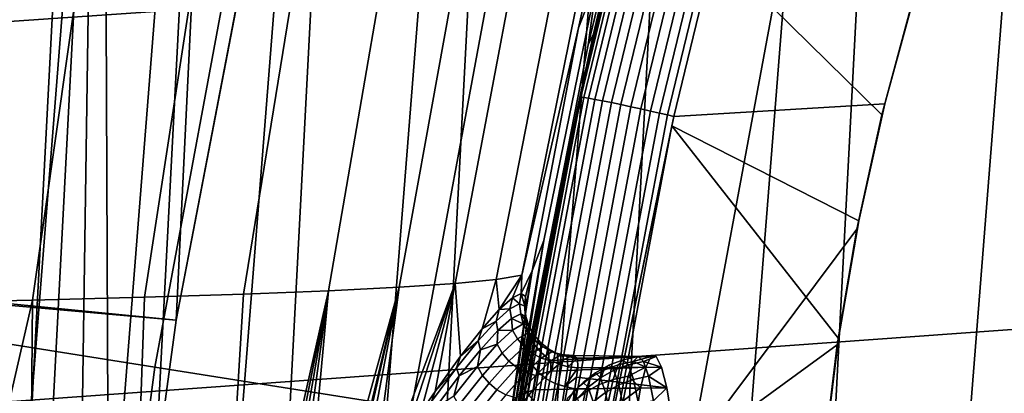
# Model space of a CAD drawing. Header units: metres. Extents: x -167 to 28, y -27 to 27.
# Tile 183 of 256: x -26.06 to -23.27, y 3.99 to 5.05. Entities that reach past the tile are written whole.
import ezdxf

# ---------------------------------------------------------------- set-up
doc = ezdxf.new("R2010")
doc.units = ezdxf.units.M
doc.layers.add('solid_12_065_021_XXX', color=7, linetype='CONTINUOUS')

msp = doc.modelspace()

# ---------------------------------------------------------------- linework, layer by layer
at = {"layer": 'solid_12_065_021_XXX'}
for points in [[(-23.909811, -11.650984, 0.2), (-22.561016, 14.086345, 0.2), (-21.779463, 15.266941, 0.2)], [(-23.255943, -12.906806, 0.2), (-23.909811, -11.650984, 0.2), (-21.779463, 15.266941, 0.2)], [(-24.495947, -10.362094, 0.2), (-23.278662, 12.865782, 0.2), (-22.561016, 14.086345, 0.2)], [(-23.909811, -11.650984, 0.2), (-24.495947, -10.362094, 0.2), (-22.561016, 14.086345, 0.2)], [(-25.012678, -9.043805, 0.2), (-23.930357, 11.608726, 0.2), (-23.278662, 12.865782, 0.2)], [(-24.495947, -10.362094, 0.2), (-25.012678, -9.043805, 0.2), (-23.278662, 12.865782, 0.2)], [(-25.458511, -7.699915, 0.2), (-24.514219, 10.318798, 0.2), (-23.930357, 11.608726, 0.2)], [(-25.012678, -9.043805, 0.2), (-25.458511, -7.699915, 0.2), (-23.930357, 11.608726, 0.2)], [(-25.832178, -6.334278, 0.2), (-25.028582, 8.9997, 0.2), (-24.514219, 10.318798, 0.2)], [(-25.458511, -7.699915, 0.2), (-25.832178, -6.334278, 0.2), (-24.514219, 10.318798, 0.2)], [(-25.825891, 7.764438, 24.5), (-25.805569, 2.806528, 24.5), (-25.615776, 4.199527, 24.5), (-25.375895, 9.12837, 24.5)], [(-25.375895, 9.12837, 24.5), (-25.615776, 4.199527, 24.5), (-25.350861, 5.580135, 24.5)], [(-26.132654, -4.950639, 0.2), (-25.472038, 7.655047, 0.2), (-25.028582, 8.9997, 0.2)], [(-25.832178, -6.334278, 0.2), (-26.132654, -4.950639, 0.2), (-25.028582, 8.9997, 0.2)], [(-26.496019, -5.022362, 24.5), (-26.191057, -6.425861, 24.5), (-25.919666, 1.405292, 24.5), (-25.825891, 7.764438, 24.5)], [(-25.825891, 7.764438, 24.5), (-26.202644, 6.378446, 24.5), (-26.496019, -5.022362, 24.5)], [(-25.825891, 7.764438, 24.5), (-25.919666, 1.405292, 24.5), (-25.805569, 2.806528, 24.5)], [(-26.359079, -3.552933, 0.2), (-25.843319, 6.288664, 0.2), (-25.472038, 7.655047, 0.2)], [(-26.132654, -4.950639, 0.2), (-26.359079, -3.552933, 0.2), (-25.472038, 7.655047, 0.2)], [(-21.744404, 6.400637, 157.050323), (-28.210402, 5.979161, 158.776154), (-28.158962, 4.904449, 158.981903), (-21.689001, 5.348721, 157.271988)], [(-26.510803, -2.145186, 0.2), (-26.141356, 4.904488, 0.2), (-25.843319, 6.288664, 0.2)], [(-26.359079, -3.552933, 0.2), (-26.510803, -2.145186, 0.2), (-25.843319, 6.288664, 0.2)], [(-26.110296, 5.549915, 0.205801), (-25.843319, 6.288664, 0.2), (-26.141356, 4.904488, 0.2)], [(-24.181332, 6.014201, 132.657623), (-24.468466, 4.832123, 132.625031), (-24.471373, 4.83194, 132.654007), (-24.184258, 6.014089, 132.686584)], [(-24.339014, 5.410072, 132.669296), (-24.184258, 6.014089, 132.686584), (-24.471373, 4.83194, 132.654007)], [(-24.173067, 6.012798, 132.62973), (-24.460161, 4.831044, 132.597137), (-24.468466, 4.832123, 132.625031), (-24.181332, 6.014201, 132.657623)], [(-24.15976, 6.009969, 132.603958), (-24.446751, 4.82881, 132.571396), (-24.460161, 4.831044, 132.597137), (-24.173067, 6.012798, 132.62973)], [(-24.209368, 5.968894, 137.696289), (-24.188356, 6.005179, 135.146805), (-24.432652, 5.011513, 135.129807), (-24.447138, 4.980501, 137.676544)], [(-24.141914, 6.00582, 132.581314), (-24.428743, 4.825503, 132.548752), (-24.446751, 4.82881, 132.571396), (-24.15976, 6.009969, 132.603958)], [(-24.432652, 5.011513, 135.129807), (-24.188356, 6.005179, 135.146805), (-24.184258, 6.014089, 132.686584), (-24.339014, 5.410072, 132.669296)], [(-24.120203, 6.000509, 132.562622), (-24.406816, 4.82125, 132.53006), (-24.428743, 4.825503, 132.548752), (-24.141914, 6.00582, 132.581314)], [(-24.095446, 5.994235, 132.548615), (-24.381796, 4.816211, 132.516052), (-24.406816, 4.82125, 132.53006), (-24.120203, 6.000509, 132.562622)], [(-24.068575, 5.987235, 132.539795), (-24.354624, 4.810575, 132.507233), (-24.381796, 4.816211, 132.516052), (-24.095446, 5.994235, 132.548615)], [(-24.040607, 5.979774, 132.536499), (-24.326326, 4.804554, 132.503937), (-24.354624, 4.810575, 132.507233), (-24.068575, 5.987235, 132.539795)], [(-24.012594, 5.972132, 132.538879), (-24.29797, 4.798376, 132.506287), (-24.326326, 4.804554, 132.503937), (-24.040607, 5.979774, 132.536499)], [(-24.447138, 4.980501, 137.676544), (-24.422279, 5.164467, 140.223389), (-24.247171, 5.904717, 140.236465), (-24.209368, 5.968894, 137.696289)], [(-23.985594, 5.964598, 132.546814), (-24.270618, 4.792273, 132.514191), (-24.29797, 4.798376, 132.506287), (-24.012594, 5.972132, 132.538879)], [(-23.960625, 5.957456, 132.560013), (-24.245308, 4.786476, 132.527374), (-24.270618, 4.792273, 132.514191), (-23.985594, 5.964598, 132.546814)], [(-23.938629, 5.950975, 132.577988), (-24.222992, 4.781202, 132.545319), (-24.245308, 4.786476, 132.527374), (-23.960625, 5.957456, 132.560013)], [(-23.938629, 5.950975, 132.577988), (-23.920631, 5.945462, 132.599747), (-24.20454, 4.776512, 132.567352), (-24.222992, 4.781202, 132.545319)], [(-23.51614, 5.141195, 133.387268), (-23.6064, 4.812734, 133.360291), (-24.20454, 4.776512, 132.567352), (-23.920631, 5.945462, 132.599747)], [(-24.348223, 5.74864, 143.448807), (-24.311674, 5.765637, 142.76265), (-24.474739, 5.028175, 142.762802), (-24.635557, 4.326896, 143.429688)], [(-24.422279, 5.164467, 140.223389), (-24.474739, 5.028175, 142.762802), (-24.311674, 5.765637, 142.76265)], [(-26.583677, 5.745006, 111.5), (-25.350863, 5.580122, 111.5), (-25.615776, 4.199525, 111.5), (-26.851782, 4.321885, 111.5)], [(-24.557163, 5.717883, 144.803162), (-24.430302, 5.732734, 144.12999), (-24.708717, 4.3151, 144.093353), (-24.825077, 4.303861, 144.750198)], [(-24.430302, 5.732734, 144.12999), (-24.348223, 5.74864, 143.448807), (-24.635557, 4.326896, 143.429688), (-24.708717, 4.3151, 144.093353)], [(-25.615767, 4.199574, 111), (-25.350868, 5.580103, 111), (-26.390495, 5.704539, 111), (-26.656717, 4.291762, 111)], [(-25.615767, 4.199574, 25), (-26.656717, 4.291762, 25), (-26.390495, 5.704539, 25), (-25.350868, 5.580103, 25)], [(-24.941257, 5.691236, 146.11377), (-24.727861, 5.704059, 145.465363), (-24.983919, 4.293184, 145.397385), (-25.184336, 4.283075, 146.032181)], [(-24.727861, 5.704059, 145.465363), (-24.557163, 5.717883, 144.803162), (-24.825077, 4.303861, 144.750198), (-24.983919, 4.293184, 145.397385)], [(-25.490738, 5.668487, 147.358505), (-25.196039, 5.679388, 146.745667), (-25.425257, 4.27354, 146.651962), (-25.705446, 4.264585, 147.254196)], [(-25.196039, 5.679388, 146.745667), (-24.941257, 5.691236, 146.11377), (-25.184336, 4.283075, 146.032181), (-25.425257, 4.27354, 146.651962)], [(-26.193296, 5.649422, 148.517532), (-25.823736, 5.658507, 147.949875), (-26.02352, 4.256216, 147.836441), (-26.377951, 4.248438, 148.396393)], [(-25.823736, 5.658507, 147.949875), (-25.490738, 5.668487, 147.358505), (-25.705446, 4.264585, 147.254196), (-26.02352, 4.256216, 147.836441)], [(-25.350861, 5.580135, 24.5), (-25.615776, 4.199527, 24.5), (-25.615767, 4.199574, 25), (-25.350868, 5.580103, 25)], [(-25.615776, 4.199525, 111.5), (-25.350863, 5.580122, 111.5), (-25.350868, 5.580103, 111), (-25.615767, 4.199574, 111)], [(-25.676174, 4.066707, 129.094391), (-25.428152, 5.404921, 129.094391), (-26.084044, 5.544335, 127.764793), (-26.338465, 4.171603, 127.764793)], [(-24.94846, 3.951448, 130.388458), (-24.707466, 5.251734, 130.388458), (-25.428152, 5.404921, 129.094391), (-25.676174, 4.066707, 129.094391)], [(-24.339014, 5.410072, 132.669296), (-24.471373, 4.83194, 132.654007), (-24.432652, 5.011513, 135.129807)], [(-21.689001, 5.348721, 157.271988), (-28.158962, 4.904449, 158.981903), (-28.11764, 3.822367, 159.147064), (-21.643509, 4.28879, 157.453934)], [(-24.707466, 5.251734, 130.388458), (-24.94846, 3.951448, 130.388458), (-24.157175, 3.826121, 131.643692), (-23.923824, 5.085166, 131.643692)], [(-24.640963, 3.992846, 137.67691), (-24.573175, 4.425025, 140.223587), (-24.422279, 5.164467, 140.223389), (-24.447138, 4.980501, 137.676544)], [(-24.422279, 5.164467, 140.223389), (-24.573175, 4.425025, 140.223587), (-24.606134, 4.339252, 142.762177), (-24.474739, 5.028175, 142.762802)], [(-23.51614, 5.141195, 133.387268), (-23.527924, 5.103742, 132.19812), (-23.614595, 4.781969, 132.171555), (-23.6064, 4.812734, 133.360291)], [(-23.923824, 5.085166, 131.643692), (-24.157175, 3.826121, 131.643692), (-23.685545, 4.457891, 132.160934), (-23.614595, 4.781969, 132.171555)], [(-23.923824, 5.085166, 131.643692), (-23.614595, 4.781969, 132.171555), (-23.527924, 5.103742, 132.19812)], [(-24.637751, 4.275246, 143.332397), (-24.635557, 4.326896, 143.429688), (-24.474739, 5.028175, 142.762802), (-24.606134, 4.339252, 142.762177)], [(-24.447138, 4.980501, 137.676544), (-24.432652, 5.011513, 135.129807), (-24.632032, 4.017581, 135.130234), (-24.640963, 3.992846, 137.67691)], [(-24.477072, 4.805454, 132.653336), (-24.598505, 4.200729, 132.638763), (-24.632032, 4.017581, 135.130234), (-24.432652, 5.011513, 135.129807)], [(-24.471373, 4.83194, 132.654007), (-24.477072, 4.805454, 132.653336), (-24.432652, 5.011513, 135.129807)], [(-24.468466, 4.832123, 132.625031), (-24.69429, 3.635288, 132.597504), (-24.697168, 3.635058, 132.62648), (-24.471373, 4.83194, 132.654007)], [(-24.471373, 4.83194, 132.654007), (-24.697168, 3.635058, 132.62648), (-24.477072, 4.805454, 132.653336)], [(-24.69429, 3.635288, 132.597504), (-24.468466, 4.832123, 132.625031), (-24.460161, 4.831044, 132.597137), (-24.685951, 3.634513, 132.569595)], [(-24.477072, 4.805454, 132.653336), (-24.697168, 3.635058, 132.62648), (-24.598505, 4.200729, 132.638763)], [(-24.685951, 3.634513, 132.569595), (-24.460161, 4.831044, 132.597137), (-24.446751, 4.82881, 132.571396), (-24.672447, 3.632858, 132.543839)], [(-24.672447, 3.632858, 132.543839), (-24.446751, 4.82881, 132.571396), (-24.428743, 4.825503, 132.548752), (-24.654293, 3.630387, 132.521194)], [(-24.654293, 3.630387, 132.521194), (-24.428743, 4.825503, 132.548752), (-24.406816, 4.82125, 132.53006), (-24.63217, 3.627193, 132.502518)], [(-24.63217, 3.627193, 132.502518), (-24.406816, 4.82125, 132.53006), (-24.381796, 4.816211, 132.516052), (-24.606913, 3.623396, 132.48851)], [(-24.606913, 3.623396, 132.48851), (-24.381796, 4.816211, 132.516052), (-24.354624, 4.810575, 132.507233), (-24.579473, 3.619139, 132.479706)], [(-24.579473, 3.619139, 132.479706), (-24.354624, 4.810575, 132.507233), (-24.326326, 4.804554, 132.503937), (-24.55089, 3.614584, 132.476425)], [(-24.55089, 3.614584, 132.476425), (-24.326326, 4.804554, 132.503937), (-24.29797, 4.798376, 132.506287), (-24.522236, 3.609901, 132.478806)], [(-23.6064, 4.812734, 133.360291), (-23.680313, 4.48144, 133.348862), (-24.21022, 4.750104, 132.566681), (-24.20454, 4.776512, 132.567352)], [(-23.6064, 4.812734, 133.360291), (-23.614595, 4.781969, 132.171555), (-23.685545, 4.457891, 132.160934), (-23.680313, 4.48144, 133.348862)], [(-24.522236, 3.609901, 132.478806), (-24.29797, 4.798376, 132.506287), (-24.270618, 4.792273, 132.514191), (-24.494595, 3.605268, 132.48674)], [(-24.494595, 3.605268, 132.48674), (-24.270618, 4.792273, 132.514191), (-24.245308, 4.786476, 132.527374), (-24.469009, 3.600859, 132.499954)], [(-24.469009, 3.600859, 132.499954), (-24.245308, 4.786476, 132.527374), (-24.222992, 4.781202, 132.545319), (-24.446444, 3.59684, 132.517929)], [(-24.446444, 3.59684, 132.517929), (-24.222992, 4.781202, 132.545319), (-24.20454, 4.776512, 132.567352)], [(-24.446444, 3.59684, 132.517929), (-24.20454, 4.776512, 132.567352), (-24.21022, 4.750104, 132.566681)], [(-24.446444, 3.59684, 132.517929), (-24.21022, 4.750104, 132.566681), (-24.427784, 3.593158, 132.539993)], [(-23.737928, 4.147778, 133.352905), (-23.779421, 3.810627, 133.372437), (-24.427784, 3.593158, 132.539993), (-24.21022, 4.750104, 132.566681)], [(-23.680313, 4.48144, 133.348862), (-23.737928, 4.147778, 133.352905), (-24.21022, 4.750104, 132.566681)], [(-23.680313, 4.48144, 133.348862), (-23.685545, 4.457891, 132.160934), (-23.741133, 4.130124, 132.166183), (-23.737928, 4.147778, 133.352905)], [(-24.157175, 3.826121, 131.643692), (-23.741133, 4.130124, 132.166183), (-23.685545, 4.457891, 132.160934)], [(-24.573175, 4.425025, 140.223587), (-24.700912, 3.681715, 140.223755), (-24.630995, 4.181923, 142.433456), (-24.606134, 4.339252, 142.762177)], [(-24.640963, 3.992846, 137.67691), (-24.700912, 3.681715, 140.223755), (-24.573175, 4.425025, 140.223587)], [(-24.624914, 4.266717, 143.04541), (-24.637751, 4.275246, 143.332397), (-24.606134, 4.339252, 142.762177)], [(-24.630995, 4.181923, 142.433456), (-24.623661, 4.238599, 142.761963), (-24.606134, 4.339252, 142.762177)], [(-24.624914, 4.266717, 143.04541), (-24.606134, 4.339252, 142.762177), (-24.623661, 4.238599, 142.761963)], [(-26.851782, 4.321885, 111.5), (-25.615776, 4.199525, 111.5), (-25.805567, 2.806533, 111.5), (-27.043772, 2.886365, 111.5)], [(-25.010685, 3.802555, 145.209381), (-25.05864, 3.725076, 145.348602), (-24.983919, 4.293184, 145.397385), (-24.825077, 4.303861, 144.750198)], [(-24.965158, 3.873776, 145.068802), (-25.010685, 3.802555, 145.209381), (-24.825077, 4.303861, 144.750198)], [(-24.922188, 3.938779, 144.927017), (-24.965158, 3.873776, 145.068802), (-24.825077, 4.303861, 144.750198)], [(-24.88187, 3.997767, 144.784256), (-24.922188, 3.938779, 144.927017), (-24.825077, 4.303861, 144.750198)], [(-24.8095, 4.098027, 144.496201), (-24.88187, 3.997767, 144.784256), (-24.825077, 4.303861, 144.750198)], [(-24.748575, 4.175279, 144.205627), (-24.8095, 4.098027, 144.496201), (-24.825077, 4.303861, 144.750198), (-24.708717, 4.3151, 144.093353)], [(-24.69952, 4.230128, 143.913834), (-24.748575, 4.175279, 144.205627), (-24.708717, 4.3151, 144.093353)], [(-24.69952, 4.230128, 143.913834), (-24.708717, 4.3151, 144.093353), (-24.635557, 4.326896, 143.429688)], [(-24.662565, 4.263259, 143.622299), (-24.69952, 4.230128, 143.913834), (-24.635557, 4.326896, 143.429688)], [(-24.637751, 4.275246, 143.332397), (-24.662565, 4.263259, 143.622299), (-24.635557, 4.326896, 143.429688)], [(-21.643509, 4.28879, 157.453934), (-28.11764, 3.822367, 159.147064), (-28.086515, 2.734499, 159.271347), (-21.608002, 3.222389, 157.595886)], [(-25.805571, 2.806523, 111), (-25.615767, 4.199574, 111), (-26.656717, 4.291762, 111), (-26.847397, 2.866532, 111)], [(-25.805571, 2.806523, 25), (-26.847397, 2.866532, 25), (-26.656717, 4.291762, 25), (-25.615767, 4.199574, 25)], [(-25.511332, 2.857126, 146.391281), (-25.755983, 2.850073, 146.963638), (-25.705446, 4.264585, 147.254196), (-25.425257, 4.27354, 146.651962)], [(-25.497545, 2.887944, 146.364426), (-25.511332, 2.857126, 146.391281), (-25.425257, 4.27354, 146.651962), (-25.184336, 4.283075, 146.032181)], [(-25.440514, 3.011868, 146.250854), (-25.497545, 2.887944, 146.364426), (-25.184336, 4.283075, 146.032181)], [(-25.38335, 3.130797, 146.132706), (-25.440514, 3.011868, 146.250854), (-25.184336, 4.283075, 146.032181)], [(-25.326401, 3.244528, 146.010193), (-25.38335, 3.130797, 146.132706), (-25.184336, 4.283075, 146.032181)], [(-25.270124, 3.352623, 145.883881), (-25.326401, 3.244528, 146.010193), (-25.184336, 4.283075, 146.032181)], [(-25.214901, 3.454874, 145.754211), (-25.270124, 3.352623, 145.883881), (-25.184336, 4.283075, 146.032181), (-24.983919, 4.293184, 145.397385)], [(-25.161011, 3.55115, 145.621414), (-25.214901, 3.454874, 145.754211), (-24.983919, 4.293184, 145.397385)], [(-25.148062, 3.5738, 145.588486), (-25.161011, 3.55115, 145.621414), (-24.983919, 4.293184, 145.397385)], [(-25.108843, 3.641233, 145.486099), (-25.148062, 3.5738, 145.588486), (-24.983919, 4.293184, 145.397385)], [(-25.05864, 3.725076, 145.348602), (-25.108843, 3.641233, 145.486099), (-24.983919, 4.293184, 145.397385)], [(-24.642118, 4.2462, 143.365845), (-24.662565, 4.263259, 143.622299), (-24.637751, 4.275246, 143.332397)], [(-24.627634, 4.239133, 143.06575), (-24.642118, 4.2462, 143.365845), (-24.637751, 4.275246, 143.332397)], [(-24.627634, 4.239133, 143.06575), (-24.637751, 4.275246, 143.332397), (-24.624914, 4.266717, 143.04541)], [(-26.694231, 2.83344, 148.577011), (-26.377951, 4.248438, 148.396393), (-26.02352, 4.256216, 147.836441), (-26.348782, 2.838663, 148.059052)], [(-26.035612, 2.844212, 147.520599), (-26.348782, 2.838663, 148.059052), (-26.02352, 4.256216, 147.836441)], [(-25.755983, 2.850073, 146.963638), (-26.035612, 2.844212, 147.520599), (-26.02352, 4.256216, 147.836441), (-25.705446, 4.264585, 147.254196)], [(-24.669336, 4.231924, 143.664749), (-24.69952, 4.230128, 143.913834), (-24.662565, 4.263259, 143.622299)], [(-24.642118, 4.2462, 143.365845), (-24.669336, 4.231924, 143.664749), (-24.662565, 4.263259, 143.622299)], [(-24.638224, 4.217467, 143.359802), (-24.664789, 4.203932, 143.653885), (-24.669336, 4.231924, 143.664749), (-24.642118, 4.2462, 143.365845)], [(-24.624153, 4.210204, 143.06459), (-24.638224, 4.217467, 143.359802), (-24.642118, 4.2462, 143.365845), (-24.627634, 4.239133, 143.06575)], [(-24.625841, 4.210956, 142.766556), (-24.627634, 4.239133, 143.06575), (-24.624914, 4.266717, 143.04541), (-24.623661, 4.238599, 142.761963)], [(-24.708723, 4.196634, 143.960693), (-24.748575, 4.175279, 144.205627), (-24.69952, 4.230128, 143.913834)], [(-24.669336, 4.231924, 143.664749), (-24.708723, 4.196634, 143.960693), (-24.69952, 4.230128, 143.913834)], [(-24.664789, 4.203932, 143.653885), (-24.70331, 4.169912, 143.945114), (-24.708723, 4.196634, 143.960693), (-24.669336, 4.231924, 143.664749)], [(-24.631809, 4.189344, 143.395386), (-24.664789, 4.203932, 143.653885), (-24.638224, 4.217467, 143.359802)], [(-24.615763, 4.183668, 143.084137), (-24.638224, 4.217467, 143.359802), (-24.624153, 4.210204, 143.06459)], [(-24.615763, 4.183668, 143.084137), (-24.631809, 4.189344, 143.395386), (-24.638224, 4.217467, 143.359802)], [(-24.633015, 4.154983, 142.440521), (-24.625841, 4.210956, 142.766556), (-24.623661, 4.238599, 142.761963), (-24.630995, 4.181923, 142.433456)], [(-24.627634, 4.239133, 143.06575), (-24.625841, 4.210956, 142.766556), (-24.622528, 4.182377, 142.770279), (-24.624153, 4.210204, 143.06459)], [(-25.805567, 2.806533, 111.5), (-25.615776, 4.199525, 111.5), (-25.615767, 4.199574, 111), (-25.805571, 2.806523, 111)], [(-25.615776, 4.199527, 24.5), (-25.805569, 2.806528, 24.5), (-25.805571, 2.806523, 25), (-25.615767, 4.199574, 25)], [(-24.708723, 4.196634, 143.960693), (-24.759544, 4.140765, 144.251938), (-24.748575, 4.175279, 144.205627)], [(-24.70331, 4.169912, 143.945114), (-24.753075, 4.115828, 144.231842), (-24.759544, 4.140765, 144.251938), (-24.708723, 4.196634, 143.960693)], [(-24.661871, 4.171764, 143.705109), (-24.70331, 4.169912, 143.945114), (-24.664789, 4.203932, 143.653885)], [(-24.598505, 4.200729, 132.638763), (-24.697168, 3.635058, 132.62648), (-24.632032, 4.017581, 135.130234)], [(-24.631809, 4.189344, 143.395386), (-24.661871, 4.171764, 143.705109), (-24.664789, 4.203932, 143.653885)], [(-24.647896, 4.146323, 143.705429), (-24.661871, 4.171764, 143.705109), (-24.631809, 4.189344, 143.395386), (-24.617781, 4.163972, 143.396652)], [(-24.629913, 4.125193, 142.4384), (-24.622528, 4.182377, 142.770279), (-24.625841, 4.210956, 142.766556), (-24.633015, 4.154983, 142.440521)], [(-24.617781, 4.163972, 143.396652), (-24.631809, 4.189344, 143.395386), (-24.615763, 4.183668, 143.084137), (-24.601742, 4.158364, 143.086334)], [(-24.613731, 4.154954, 142.773758), (-24.615763, 4.183668, 143.084137), (-24.624153, 4.210204, 143.06459), (-24.622528, 4.182377, 142.770279)], [(-25.853821, 2.717346, 129.094391), (-25.676174, 4.066707, 129.094391), (-26.338465, 4.171603, 127.764793), (-26.520695, 2.787437, 127.764793)], [(-24.759544, 4.140765, 144.251938), (-24.8095, 4.098027, 144.496201), (-24.748575, 4.175279, 144.205627)], [(-24.705242, 4.13135, 144.011292), (-24.753075, 4.115828, 144.231842), (-24.70331, 4.169912, 143.945114)], [(-24.661871, 4.171764, 143.705109), (-24.705242, 4.13135, 144.011292), (-24.70331, 4.169912, 143.945114)], [(-24.69137, 4.105844, 144.01062), (-24.705242, 4.13135, 144.011292), (-24.661871, 4.171764, 143.705109), (-24.647896, 4.146323, 143.705429)], [(-24.700912, 3.681715, 140.223755), (-24.642954, 4.098424, 142.106384), (-24.630995, 4.181923, 142.433456)], [(-24.599096, 4.141799, 143.397583), (-24.629219, 4.124127, 143.70549), (-24.647896, 4.146323, 143.705429), (-24.617781, 4.163972, 143.396652)], [(-24.633015, 4.154983, 142.440521), (-24.630995, 4.181923, 142.433456), (-24.642954, 4.098424, 142.106384), (-24.644651, 4.074625, 142.119598)], [(-24.621132, 4.098213, 142.443924), (-24.613731, 4.154954, 142.773758), (-24.622528, 4.182377, 142.770279), (-24.629913, 4.125193, 142.4384)], [(-24.583088, 4.136219, 143.088104), (-24.599096, 4.141799, 143.397583), (-24.617781, 4.163972, 143.396652), (-24.601742, 4.158364, 143.086334)], [(-24.599777, 4.129713, 142.776871), (-24.601742, 4.158364, 143.086334), (-24.615763, 4.183668, 143.084137), (-24.613731, 4.154954, 142.773758)], [(-24.759544, 4.140765, 144.251938), (-24.820982, 4.064753, 144.536835), (-24.8095, 4.098027, 144.496201)], [(-24.753075, 4.115828, 144.231842), (-24.813295, 4.042096, 144.512436), (-24.820982, 4.064753, 144.536835), (-24.759544, 4.140765, 144.251938)], [(-24.629219, 4.124127, 143.70549), (-24.672728, 4.083634, 144.009766), (-24.69137, 4.105844, 144.01062), (-24.647896, 4.146323, 143.705429)], [(-24.642099, 4.042427, 142.111923), (-24.629913, 4.125193, 142.4384), (-24.633015, 4.154983, 142.440521), (-24.644651, 4.074625, 142.119598)], [(-24.576509, 4.123641, 143.39888), (-24.606668, 4.105901, 143.70639), (-24.629219, 4.124127, 143.70549), (-24.599096, 4.141799, 143.397583)], [(-24.607233, 4.073349, 142.448837), (-24.599777, 4.129713, 142.776871), (-24.613731, 4.154954, 142.773758), (-24.621132, 4.098213, 142.443924)], [(-24.58119, 4.107597, 142.77951), (-24.583088, 4.136219, 143.088104), (-24.601742, 4.158364, 143.086334), (-24.599777, 4.129713, 142.776871)], [(-24.560509, 4.118082, 143.089783), (-24.576509, 4.123641, 143.39888), (-24.599096, 4.141799, 143.397583), (-24.583088, 4.136219, 143.088104)], [(-24.558664, 4.089434, 142.78157), (-24.560509, 4.118082, 143.089783), (-24.583088, 4.136219, 143.088104), (-24.58119, 4.107597, 142.77951)], [(-23.737928, 4.147778, 133.352905), (-23.741133, 4.130124, 132.166183), (-23.781172, 3.798999, 132.187408), (-23.779421, 3.810627, 133.372437)], [(-24.761061, 4.068593, 144.311951), (-24.813295, 4.042096, 144.512436), (-24.753075, 4.115828, 144.231842)], [(-24.705242, 4.13135, 144.011292), (-24.761061, 4.068593, 144.311951), (-24.753075, 4.115828, 144.231842)], [(-24.747335, 4.043038, 144.310226), (-24.761061, 4.068593, 144.311951), (-24.705242, 4.13135, 144.011292), (-24.69137, 4.105844, 144.01062)], [(-24.672728, 4.083634, 144.009766), (-24.728748, 4.020838, 144.308411), (-24.747335, 4.043038, 144.310226), (-24.69137, 4.105844, 144.01062)], [(-24.606668, 4.105901, 143.70639), (-24.650248, 4.065305, 144.010223), (-24.672728, 4.083634, 144.009766), (-24.629219, 4.124127, 143.70549)], [(-24.581087, 4.092328, 143.708099), (-24.624771, 4.051541, 144.011963), (-24.650248, 4.065305, 144.010223), (-24.606668, 4.105901, 143.70639)], [(-24.633413, 4.015912, 142.119492), (-24.621132, 4.098213, 142.443924), (-24.629913, 4.125193, 142.4384), (-24.642099, 4.042427, 142.111923)], [(-24.588732, 4.051526, 142.452957), (-24.58119, 4.107597, 142.77951), (-24.599777, 4.129713, 142.776871), (-24.607233, 4.073349, 142.448837)], [(-24.550865, 4.110175, 143.400497), (-24.581087, 4.092328, 143.708099), (-24.606668, 4.105901, 143.70639), (-24.576509, 4.123641, 143.39888)], [(-24.566319, 4.033552, 142.456146), (-24.558664, 4.089434, 142.78157), (-24.58119, 4.107597, 142.77951), (-24.588732, 4.051526, 142.452957)], [(-24.523121, 4.101907, 143.40239), (-24.553434, 4.083915, 143.710556), (-24.581087, 4.092328, 143.708099), (-24.550865, 4.110175, 143.400497)], [(-24.534851, 4.104631, 143.091278), (-24.550865, 4.110175, 143.400497), (-24.576509, 4.123641, 143.39888), (-24.560509, 4.118082, 143.089783)], [(-24.533043, 4.075904, 142.782959), (-24.534851, 4.104631, 143.091278), (-24.560509, 4.118082, 143.089783), (-24.558664, 4.089434, 142.78157)], [(-24.507072, 4.09637, 143.09256), (-24.523121, 4.101907, 143.40239), (-24.550865, 4.110175, 143.400497), (-24.534851, 4.104631, 143.091278)], [(-24.157175, 3.826121, 131.643692), (-23.781172, 3.798999, 132.187408), (-23.741133, 4.130124, 132.166183)], [(-24.820982, 4.064753, 144.536835), (-24.88187, 3.997767, 144.784256), (-24.8095, 4.098027, 144.496201)], [(-24.650248, 4.065305, 144.010223), (-24.706362, 4.002386, 144.308334), (-24.728748, 4.020838, 144.308411), (-24.672728, 4.083634, 144.009766)], [(-24.700912, 3.681715, 140.223755), (-24.659321, 3.98826, 141.78447), (-24.642954, 4.098424, 142.106384)], [(-24.644651, 4.074625, 142.119598), (-24.642954, 4.098424, 142.106384), (-24.659321, 3.98826, 141.78447), (-24.660397, 3.969675, 141.805893)], [(-24.619606, 3.991424, 142.126205), (-24.607233, 4.073349, 142.448837), (-24.621132, 4.098213, 142.443924), (-24.633413, 4.015912, 142.119492)], [(-24.553434, 4.083915, 143.710556), (-24.59725, 4.042859, 144.014908), (-24.624771, 4.051541, 144.011963), (-24.581087, 4.092328, 143.708099)], [(-24.553452, 4.055457, 143.921219), (-24.59725, 4.042859, 144.014908), (-24.553434, 4.083915, 143.710556)], [(-24.540825, 4.020097, 142.458282), (-24.533043, 4.075904, 142.782959), (-24.558664, 4.089434, 142.78157), (-24.566319, 4.033552, 142.456146)], [(-24.269272, 4.096306, 143.504364), (-24.284216, 4.066792, 143.8508), (-24.553452, 4.055457, 143.921219), (-24.515917, 4.087905, 143.634537)], [(-24.515917, 4.087905, 143.634537), (-24.553452, 4.055457, 143.921219), (-24.553434, 4.083915, 143.710556)], [(-24.515917, 4.087905, 143.634537), (-24.553434, 4.083915, 143.710556), (-24.523121, 4.101907, 143.40239)], [(-24.505283, 4.067512, 142.783646), (-24.507072, 4.09637, 143.09256), (-24.534851, 4.104631, 143.091278), (-24.533043, 4.075904, 142.782959)], [(-24.490696, 4.099904, 143.348816), (-24.523121, 4.101907, 143.40239), (-24.507072, 4.09637, 143.09256)], [(-24.490696, 4.099904, 143.348816), (-24.515917, 4.087905, 143.634537), (-24.523121, 4.101907, 143.40239)], [(-24.269272, 4.096306, 143.504364), (-24.515917, 4.087905, 143.634537), (-24.490696, 4.099904, 143.348816)], [(-24.477777, 4.091988, 143.064774), (-24.490696, 4.099904, 143.348816), (-24.507072, 4.09637, 143.09256)], [(-24.477777, 4.091988, 143.064774), (-24.507072, 4.09637, 143.09256), (-24.505283, 4.067512, 142.783646)], [(-24.477777, 4.091988, 143.064774), (-24.505283, 4.067512, 142.783646), (-24.476656, 4.06466, 142.783585)], [(-24.269272, 4.096306, 143.504364), (-24.490696, 4.099904, 143.348816), (-24.477777, 4.091988, 143.064774), (-24.254272, 4.096306, 143.156662)], [(-24.254272, 4.096306, 143.156662), (-24.477777, 4.091988, 143.064774), (-24.476656, 4.06466, 142.783585), (-24.239326, 4.066792, 142.810226)], [(-24.362659, 4.073323, 143.664001), (-24.348112, 4.087283, 143.326797), (-24.388998, 4.071631, 143.325027), (-24.40349, 4.057724, 143.66095)], [(-24.348112, 4.087283, 143.326797), (-24.333565, 4.073323, 142.989578), (-24.374506, 4.057724, 142.989105), (-24.388998, 4.071631, 143.325027)], [(-24.362659, 4.073323, 143.664001), (-24.377108, 4.031538, 143.998917), (-24.334448, 4.040932, 144.002319), (-24.319967, 4.082814, 143.666626)], [(-24.348112, 4.087283, 143.326797), (-24.362659, 4.073323, 143.664001), (-24.319967, 4.082814, 143.666626), (-24.305386, 4.096807, 143.328629)], [(-24.333565, 4.073323, 142.989578), (-24.348112, 4.087283, 143.326797), (-24.305386, 4.096807, 143.328629), (-24.290804, 4.082814, 142.990631)], [(-24.284216, 4.066792, 143.8508), (-24.319967, 4.082814, 143.666626), (-24.334448, 4.040932, 144.002319)], [(-24.319118, 4.031538, 142.654678), (-24.333565, 4.073323, 142.989578), (-24.290804, 4.082814, 142.990631), (-24.276323, 4.040932, 142.654953)], [(-24.269272, 4.096306, 143.504364), (-24.305386, 4.096807, 143.328629), (-24.319967, 4.082814, 143.666626)], [(-24.284216, 4.066792, 143.8508), (-24.269272, 4.096306, 143.504364), (-24.319967, 4.082814, 143.666626)], [(-24.254272, 4.096306, 143.156662), (-24.290804, 4.082814, 142.990631), (-24.305386, 4.096807, 143.328629)], [(-24.269272, 4.096306, 143.504364), (-24.254272, 4.096306, 143.156662), (-24.305386, 4.096807, 143.328629)], [(-24.254272, 4.096306, 143.156662), (-24.239326, 4.066792, 142.810226), (-24.290804, 4.082814, 142.990631)], [(-24.239326, 4.066792, 142.810226), (-24.276323, 4.040932, 142.654953), (-24.290804, 4.082814, 142.990631)], [(-25.121071, 2.640331, 130.388458), (-24.94846, 3.951448, 130.388458), (-25.676174, 4.066707, 129.094391), (-25.853821, 2.717346, 129.094391)], [(-24.820982, 4.064753, 144.536835), (-24.891861, 3.969285, 144.814102), (-24.88187, 3.997767, 144.784256)], [(-24.813295, 4.042096, 144.512436), (-24.882853, 3.94937, 144.78566), (-24.891861, 3.969285, 144.814102), (-24.820982, 4.064753, 144.536835)], [(-24.761061, 4.068593, 144.311951), (-24.8283, 3.984058, 144.605255), (-24.813295, 4.042096, 144.512436)], [(-24.814749, 3.958484, 144.602432), (-24.8283, 3.984058, 144.605255), (-24.761061, 4.068593, 144.311951), (-24.747335, 4.043038, 144.310226)], [(-24.624771, 4.051541, 144.011963), (-24.681015, 3.988372, 144.309982), (-24.706362, 4.002386, 144.308334), (-24.650248, 4.065305, 144.010223)], [(-24.59725, 4.042859, 144.014908), (-24.653654, 3.979319, 144.313324), (-24.681015, 3.988372, 144.309982), (-24.624771, 4.051541, 144.011963)], [(-24.658577, 3.934036, 141.793091), (-24.642099, 4.042427, 142.111923), (-24.644651, 4.074625, 142.119598), (-24.660397, 3.969675, 141.805893)], [(-24.601189, 3.969871, 142.131851), (-24.588732, 4.051526, 142.452957), (-24.607233, 4.073349, 142.448837), (-24.619606, 3.991424, 142.126205)], [(-24.284216, 4.066792, 143.8508), (-24.299, 4.007977, 144.193497), (-24.603189, 4.001954, 144.207886), (-24.553452, 4.055457, 143.921219)], [(-24.553452, 4.055457, 143.921219), (-24.603189, 4.001954, 144.207886), (-24.59725, 4.042859, 144.014908)], [(-24.578846, 3.952053, 142.136215), (-24.566319, 4.033552, 142.456146), (-24.588732, 4.051526, 142.452957), (-24.601189, 3.969871, 142.131851)], [(-24.513279, 4.011677, 142.459274), (-24.505283, 4.067512, 142.783646), (-24.533043, 4.075904, 142.782959), (-24.540825, 4.020097, 142.458282)], [(-24.476656, 4.06466, 142.783585), (-24.505283, 4.067512, 142.783646), (-24.513279, 4.011677, 142.459274)], [(-24.480303, 4.038447, 142.612656), (-24.476656, 4.06466, 142.783585), (-24.513279, 4.011677, 142.459274)], [(-24.224543, 4.007977, 142.467529), (-24.239326, 4.066792, 142.810226), (-24.476656, 4.06466, 142.783585), (-24.480303, 4.038447, 142.612656)], [(-24.441586, 4.036352, 143.657532), (-24.42717, 4.050185, 143.32338), (-24.461813, 4.023403, 143.321884), (-24.476133, 4.009661, 143.653824)], [(-24.42717, 4.050185, 143.32338), (-24.412754, 4.036352, 142.989227), (-24.447495, 4.009661, 142.989944), (-24.461813, 4.023403, 143.321884)], [(-24.417881, 4.016099, 143.994568), (-24.40349, 4.057724, 143.66095), (-24.441586, 4.036352, 143.657532), (-24.455902, 3.994946, 143.989395)], [(-24.40349, 4.057724, 143.66095), (-24.388998, 4.071631, 143.325027), (-24.42717, 4.050185, 143.32338), (-24.441586, 4.036352, 143.657532)], [(-24.388998, 4.071631, 143.325027), (-24.374506, 4.057724, 142.989105), (-24.412754, 4.036352, 142.989227), (-24.42717, 4.050185, 143.32338)], [(-24.377108, 4.031538, 143.998917), (-24.362659, 4.073323, 143.664001), (-24.40349, 4.057724, 143.66095), (-24.417881, 4.016099, 143.994568)], [(-24.374506, 4.057724, 142.989105), (-24.360115, 4.016099, 142.655487), (-24.398438, 3.994946, 142.657364), (-24.412754, 4.036352, 142.989227)], [(-24.333565, 4.073323, 142.989578), (-24.319118, 4.031538, 142.654678), (-24.360115, 4.016099, 142.655487), (-24.374506, 4.057724, 142.989105)], [(-24.299, 4.007977, 144.193497), (-24.284216, 4.066792, 143.8508), (-24.334448, 4.040932, 144.002319)], [(-24.239326, 4.066792, 142.810226), (-24.224543, 4.007977, 142.467529), (-24.276323, 4.040932, 142.654953)], [(-24.8283, 3.984058, 144.605255), (-24.882853, 3.94937, 144.78566), (-24.813295, 4.042096, 144.512436)], [(-24.728748, 4.020838, 144.308411), (-24.79623, 3.936337, 144.599579), (-24.814749, 3.958484, 144.602432), (-24.747335, 4.043038, 144.310226)], [(-24.649986, 3.908145, 141.802643), (-24.633413, 4.015912, 142.119492), (-24.642099, 4.042427, 142.111923), (-24.658577, 3.934036, 141.793091)], [(-24.603189, 4.001954, 144.207886), (-24.653654, 3.979319, 144.313324), (-24.59725, 4.042859, 144.014908)], [(-24.55341, 3.938633, 142.139114), (-24.540825, 4.020097, 142.458282), (-24.566319, 4.033552, 142.456146), (-24.578846, 3.952053, 142.136215)], [(-24.485241, 4.005002, 142.442596), (-24.480303, 4.038447, 142.612656), (-24.513279, 4.011677, 142.459274)], [(-24.476133, 4.009661, 143.653824), (-24.461813, 4.023403, 143.321884), (-24.492191, 3.991855, 143.320572), (-24.506397, 3.978221, 143.649918)], [(-24.461813, 4.023403, 143.321884), (-24.447495, 4.009661, 142.989944), (-24.477983, 3.978221, 142.991241), (-24.492191, 3.991855, 143.320572)], [(-24.455902, 3.994946, 143.989395), (-24.441586, 4.036352, 143.657532), (-24.476133, 4.009661, 143.653824), (-24.490355, 3.968529, 143.983505)], [(-24.224543, 4.007977, 142.467529), (-24.480303, 4.038447, 142.612656), (-24.485241, 4.005002, 142.442596)], [(-24.412754, 4.036352, 142.989227), (-24.398438, 3.994946, 142.657364), (-24.433271, 3.968529, 142.660278), (-24.447495, 4.009661, 142.989944)], [(-24.391357, 3.962213, 144.329224), (-24.377108, 4.031538, 143.998917), (-24.417881, 4.016099, 143.994568), (-24.432077, 3.94704, 144.323624)], [(-24.377108, 4.031538, 143.998917), (-24.391357, 3.962213, 144.329224), (-24.34873, 3.971446, 144.333405), (-24.334448, 4.040932, 144.002319)], [(-24.319118, 4.031538, 142.654678), (-24.304869, 3.962213, 142.324356), (-24.345919, 3.94704, 142.326431), (-24.360115, 4.016099, 142.655487)], [(-24.299, 4.007977, 144.193497), (-24.334448, 4.040932, 144.002319), (-24.34873, 3.971446, 144.333405)], [(-24.304869, 3.962213, 142.324356), (-24.319118, 4.031538, 142.654678), (-24.276323, 4.040932, 142.654953), (-24.262041, 3.971446, 142.323868)], [(-24.224543, 4.007977, 142.467529), (-24.262041, 3.971446, 142.323868), (-24.276323, 4.040932, 142.654953)], [(-24.891861, 3.969285, 144.814102), (-24.922188, 3.938779, 144.927017), (-24.88187, 3.997767, 144.784256)], [(-24.706362, 4.002386, 144.308334), (-24.773952, 3.917767, 144.598862), (-24.79623, 3.936337, 144.599579), (-24.728748, 4.020838, 144.308411)], [(-24.640963, 3.992846, 137.67691), (-24.632032, 4.017581, 135.130234), (-24.78791, 3.01777, 135.130585), (-24.792423, 2.999314, 137.677216)], [(-24.791819, 2.99279, 132.614334), (-24.78791, 3.01777, 135.130585), (-24.632032, 4.017581, 135.130234), (-24.70339, 3.596371, 132.625702)], [(-24.681015, 3.988372, 144.309982), (-24.748753, 3.903469, 144.600296), (-24.773952, 3.917767, 144.598862), (-24.706362, 4.002386, 144.308334)], [(-24.697168, 3.635058, 132.62648), (-24.70339, 3.596371, 132.625702), (-24.632032, 4.017581, 135.130234)], [(-24.299, 4.007977, 144.193497), (-24.313515, 3.920284, 144.529968), (-24.665058, 3.926779, 144.493362), (-24.603189, 4.001954, 144.207886)], [(-24.603189, 4.001954, 144.207886), (-24.665058, 3.926779, 144.493362), (-24.653654, 3.979319, 144.313324)], [(-24.636271, 3.884169, 141.811157), (-24.619606, 3.991424, 142.126205), (-24.633413, 4.015912, 142.119492), (-24.649986, 3.908145, 141.802643)], [(-24.5259, 3.930126, 142.140442), (-24.513279, 4.011677, 142.459274), (-24.540825, 4.020097, 142.458282), (-24.55341, 3.938633, 142.139114)], [(-24.485241, 4.005002, 142.442596), (-24.513279, 4.011677, 142.459274), (-24.5259, 3.930126, 142.140442)], [(-24.491474, 3.964345, 142.273712), (-24.485241, 4.005002, 142.442596), (-24.5259, 3.930126, 142.140442)], [(-24.490355, 3.968529, 143.983505), (-24.476133, 4.009661, 143.653824), (-24.506397, 3.978221, 143.649918), (-24.520508, 3.937412, 143.977005)], [(-24.470022, 3.92625, 144.316711), (-24.455902, 3.994946, 143.989395), (-24.490355, 3.968529, 143.983505), (-24.504383, 3.900288, 144.308655)], [(-24.210028, 3.920284, 142.131058), (-24.224543, 4.007977, 142.467529), (-24.485241, 4.005002, 142.442596), (-24.491474, 3.964345, 142.273712)], [(-24.447495, 4.009661, 142.989944), (-24.433271, 3.968529, 142.660278), (-24.463873, 3.937412, 142.664154), (-24.477983, 3.978221, 142.991241)], [(-24.432077, 3.94704, 144.323624), (-24.417881, 4.016099, 143.994568), (-24.455902, 3.994946, 143.989395), (-24.470022, 3.92625, 144.316711)], [(-24.398438, 3.994946, 142.657364), (-24.384317, 3.92625, 142.330048), (-24.419245, 3.900288, 142.335114), (-24.433271, 3.968529, 142.660278)], [(-24.360115, 4.016099, 142.655487), (-24.345919, 3.94704, 142.326431), (-24.384317, 3.92625, 142.330048), (-24.398438, 3.994946, 142.657364)], [(-24.313515, 3.920284, 144.529968), (-24.299, 4.007977, 144.193497), (-24.34873, 3.971446, 144.333405)], [(-24.224543, 4.007977, 142.467529), (-24.210028, 3.920284, 142.131058), (-24.262041, 3.971446, 142.323868)], [(-24.640963, 3.992846, 137.67691), (-24.792423, 2.999314, 137.677216), (-24.805029, 2.937545, 140.22139), (-24.700912, 3.681715, 140.223755)]]:
    msp.add_3dface(points, dxfattribs=at)

doc.saveas('drawing.dxf')
